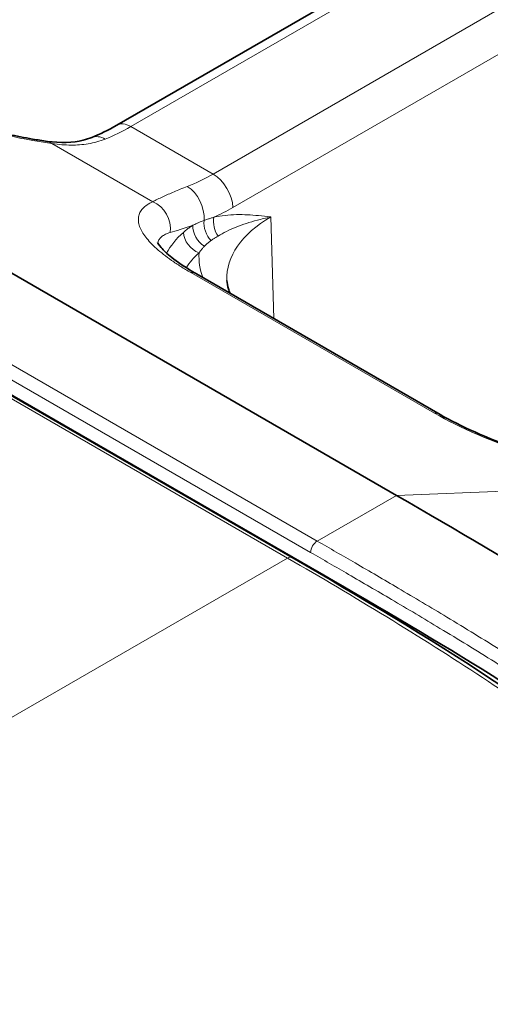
# Model space of a CAD drawing. Header units: millimetres. Extents: x 10 to 830, y 10 to 584.
# Tile 135 of 174: x 597.31 to 602.36, y 471.41 to 481.99. Entities that reach past the tile are written whole.
import ezdxf

# ---------------------------------------------------------------- set-up
doc = ezdxf.new("R2010")
doc.units = ezdxf.units.MM
doc.header["$LTSCALE"] = 2
doc.layers.add('Sichtbar (ISO)', color=7, linetype='Continuous', lineweight=35)
doc.layers.add('Sichtbar schmal (ISO)', color=7, linetype='Continuous', lineweight=18)

msp = doc.modelspace()

# ---------------------------------------------------------------- linework, layer by layer
at = {"layer": 'Sichtbar (ISO)'}
for p, q in [((600.23181413, 476.20829881), (519.70366547, 522.70124712)), ((519.82953793, 522.63557905), (600.43020573, 476.1007618)), ((598.34990293, 480.85359102), (611.09497239, 488.21196031)), ((601.35088382, 476.87726452), (586.85320733, 485.24750192)), ((599.20336534, 479.25626729), (601.81966043, 477.74574862))]:
    msp.add_line(p, q, dxfattribs=at)
for points, knots in [([(595.59712063, 481.33833364), (595.70589853, 481.2755309), (595.83308955, 481.21120976), (596.10786135, 481.08837473), (596.25896771, 481.02856494), (596.57762679, 480.91654896), (596.74914985, 480.8640495), (597.09720417, 480.77197202), (597.27689563, 480.73286701), (597.49804649, 480.6950021), (597.55134371, 480.68674666), (597.60320306, 480.67957492)], [0, 0, 0, 0, 0.04768765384, 0.04768765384, 0.09649841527, 0.09649841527, 0.14931248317, 0.14931248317, 0.20686206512, 0.20686206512, 0.2256340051, 0.2256340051, 0.2256340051, 0.2256340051]), ([(597.60320276, 480.67957496), (597.74342382, 480.66018402), (597.87699548, 480.66443032), (598.02056465, 480.69994428), (598.05102609, 480.70972995), (598.07973012, 480.7212093)], [0, 0, 0, 0, 0.052976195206, 0.052976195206, 0.068182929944, 0.068182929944, 0.068182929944, 0.068182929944]), ([(598.7868605, 479.59232411), (598.7868605, 479.59232411), (598.78686788, 479.59230467), (598.78737321, 479.59102794), (598.79795668, 479.56939387), (598.85016402, 479.50964186), (598.8888255, 479.47262853), (598.99832228, 479.38530897), (599.07495612, 479.3326612), (599.17655417, 479.27188348), (599.18983145, 479.26408111), (599.20336547, 479.25626721)], [0.02218247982, 0.02218247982, 0.02218247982, 0.02218247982, 0.02333700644, 0.02333700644, 0.06027791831, 0.06027791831, 0.09438375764, 0.09438375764, 0.13481119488, 0.13481119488, 0.14074450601, 0.14074450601, 0.14074450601, 0.14074450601]), ([(599.56552837, 479.04717237), (599.55821107, 479.06353211), (599.55220261, 479.07952325), (599.53764434, 479.12655797), (599.532543, 479.15651656), (599.53127454, 479.18616587)], [2.10348126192, 2.10348126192, 2.10348126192, 2.10348126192, 2.17935867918, 2.17935867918, 2.33149926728, 2.33149926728, 2.33149926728, 2.33149926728]), ([(601.81966031, 477.74574869), (601.92843821, 477.68294594), (602.05562923, 477.6186248), (602.33040102, 477.49578977), (602.48150739, 477.43597998), (602.80016646, 477.32396401), (602.97168952, 477.27146455), (603.31974384, 477.17938706), (603.4994353, 477.14028205), (603.72058616, 477.10241714), (603.77388339, 477.0941617), (603.82574274, 477.08698996)], [0, 0, 0, 0, 0.04768765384, 0.04768765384, 0.09649841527, 0.09649841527, 0.14931248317, 0.14931248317, 0.20686206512, 0.20686206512, 0.2256340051, 0.2256340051, 0.2256340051, 0.2256340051]), ([(601.35088382, 476.87726452), (602.66317382, 476.11961354), (604.87060348, 474.8158249), (607.04940098, 472.7936819), (608.3323328, 470.94435514), (609.29366024, 468.91181334), (609.95543246, 465.99795022), (609.98233918, 463.41287407), (609.98233918, 461.91654887)], [0, 0, 0, 0, 0.2107649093, 0.4059174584, 0.5034937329, 0.5996250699, 0.7918877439, 1, 1, 1, 1]), ([(600.23181413, 476.20829881), (601.6741728, 475.37555266), (603.13820532, 474.47665481), (605.03810669, 472.87320676), (605.52765516, 472.41264821), (606.31337861, 471.5218756), (606.62846212, 471.11353962), (607.27364347, 470.1163491), (607.5836805, 469.49739634), (608.03576645, 468.32611838), (608.19845505, 467.76295202), (608.50268782, 466.4326139), (608.61156697, 465.66738938), (608.8113582, 463.67374521), (608.84346307, 462.46672129), (608.84346304, 461.28268741)], [0, 0, 0, 0, 0.6115763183, 0.6115763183, 0.8263603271, 0.8263603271, 0.9813702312, 0.9813702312, 1.1835657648, 1.1835657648, 1.3667533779, 1.3667533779, 1.626572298, 1.626572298, 2.061356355, 2.061356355, 2.061356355, 2.061356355]), ([(600.43020573, 476.1007618), (601.74107458, 475.34393132), (602.87745667, 474.6718633), (603.88250349, 473.92151331), (604.81310171, 473.22674531), (605.63110127, 472.46486325), (606.31184099, 471.62226077), (606.65221085, 471.20095952), (606.95826575, 470.75947817), (607.22659397, 470.29439541), (607.4909487, 469.83619973), (607.71868582, 469.35509645), (607.91228263, 468.85194878), (608.29947625, 467.84565344), (608.55010863, 466.75118054), (608.68687165, 465.59092277), (608.83490902, 464.3350167), (608.84952906, 463.00203247), (608.84952906, 461.50746961)], [0, 0, 0, 0, 0.2107649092, 0.2107649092, 0.2107649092, 0.4059174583, 0.4059174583, 0.4059174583, 0.5034937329, 0.5034937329, 0.5034937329, 0.5996250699, 0.5996250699, 0.5996250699, 0.7918877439, 0.7918877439, 0.7918877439, 1, 1, 1, 1]), ([(601.70775057, 457.13896726), (601.70775057, 460.463197), (601.45978849, 463.64426525), (600.02141522, 466.13805033), (598.58304194, 468.63183541), (595.95425839, 470.43833574), (593.07539098, 472.10045061)], [0, 0, 0, 0, 0.5, 0.5, 0.5, 1, 1, 1, 1])]:
    msp.add_open_spline(points, degree=3, knots=knots, dxfattribs=at)
for points in [[(598.07972938, 480.721209), (598.16715754, 480.75617397), (598.25800817, 480.80053559), (598.34990295, 480.85359103)], [(601.2834865, 457.13896726), (601.2834865, 457.72959541), (601.26298914, 458.96283766), (601.15791763, 460.61226058), (600.96079144, 462.16404342), (600.65187745, 463.58571619), (600.21472412, 464.86474458), (599.67760033, 465.94870056), (599.00691613, 466.95528225), (598.11873604, 467.97146777), (597.04282288, 468.94857832), (595.79957336, 469.8933975), (594.42295731, 470.80918597), (593.37218931, 471.43919607), (592.86325895, 471.73302715)]]:
    msp.add_open_spline(points, degree=3, dxfattribs=at)
at = {"layer": 'Sichtbar schmal (ISO)'}
for p, q in [((600.50091641, 476.38653561), (519.90024861, 522.92135286)), ((519.82953793, 522.79887837), (600.43020574, 476.26406112)), ((600.18181412, 476.20334594), (519.65366547, 522.69629424)), ((598.49990293, 480.83873237), (611.24497239, 488.19710166)), ((612.12848162, 487.68700737), (599.38341215, 480.32863809)), ((612.34048443, 487.32820714), (599.59541496, 479.96983783)), ((599.38341215, 480.32863809), (598.49990293, 480.83873237)), ((598.73482593, 480.03094132), (597.65190198, 480.65616775)), ((600.00277431, 479.86702467), (600.035203, 478.77600559)), ((599.14316057, 479.27022433), (601.75945566, 477.75970565)), ((604.02204367, 476.97836373), (601.35088382, 476.87726452)), ((601.35088382, 476.87726452), (600.50091641, 476.38653561)), ((593.07539098, 472.10045061), (600.18181412, 476.20334594)), ((600.43020573, 476.1007618), (600.42369221, 476.09700122))]:
    msp.add_line(p, q, dxfattribs=at)
for centre, major_axis, ratio, start_param, end_param in [((596.89632733, 481.40352322), (1.9154252, -0.56627221), 0.2848126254, 4.0108407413, 5.20036823), ((598.49990293, 480.5937834), (-0.15, 0.25980762), 0.5773502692, 5.4977871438, 6.2831853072), ((598.56894229, 482.83702211), (1.32020976, 2.12076796), 0.5543442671, 3.7886405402, 3.9457880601), ((597.56210676, 480.38240309), (0.04109623, 0.29717184), 0.5240783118, 5.9498270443, 6.2831867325), ((598.19112925, 480.44265906), (-0.11139984, 0.27854995), 0.6636780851, 5.5865507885, 6.283185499), ((599.31437365, 482.40664706), (-1.1736155, -2.2052748), 0.5994740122, 0.6079241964, 0.76507172), ((599.38341215, 480.08368911), (-0.15, 0.25980762), 0.5773502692, 3.961897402, 5.4977871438), ((599.07293713, 479.93354704), (-0.10880463, 0.27957388), 0.6573723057, 4.0936317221, 5.592693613), ((598.6450307, 479.75717666), (-0.1231078, 0.27357717), 0.9185207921, 4.1264801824, 5.500960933), ((599.52635946, 482.29312809), (-1.32393735, -2.4653077), 0.5971478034, 0.6644208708, 0.7673246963), ((599.4276369, 479.76038883), (0.06218067, -0.19008831), 0.678240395, 4.1303741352, 5.3475643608), ((599.53312762, 479.78887643), (0.04282365, -0.19536155), 0.7140364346, 4.1631773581, 5.2540180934), ((601.14226226, 479.20913967), (-1.61147908, 0), 0.5773502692, 5.4977897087, 6.3078805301), ((600.75849547, 480.51091335), (1.9753049, 0.83115212), 0.0468845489, 3.5001382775, 3.7546689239), ((599.32124203, 479.71131601), (0.10275942, -0.17158235), 0.6840300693, 3.9566211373, 5.3566605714), ((600.43515548, 479.19489201), (-1.62833011, 0), 0.5773502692, 5.7138856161, 5.9753526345), ((599.23200087, 479.6451485), (0.13396815, -0.14850096), 0.687717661, 3.8278392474, 5.3637289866), ((600.43515548, 479.03729176), (-1.42845194, 0), 0.5773502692, 5.713885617, 5.9303376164), ((601.14226226, 479.44554005), (-1.91129633, 0), 0.5773502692, 6.2502753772, 6.4924999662), ((599.05336534, 478.99645967), (0.15, 0.25980762), 0.5773502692, 0, 0.3483148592), ((601.66966043, 477.48594099), (0.15, 0.25980762), 0.5773502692, 0, 0.3483148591), ((603.118867, 477.81093826), (1.91542519, -0.56627221), 0.2848126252, 4.0108407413, 5.2003682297), ((600.50091641, 476.30488595), (-0.05, -0.08660254), 0.5773502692, 3.926990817, 5.4977871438), ((600.18181413, 476.12169627), (0.05, 0.08660254), 0.5773502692, 0, 0.7853981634)]:
    msp.add_ellipse(centre, major_axis=major_axis, ratio=ratio, start_param=start_param, end_param=end_param, dxfattribs=at)
for points, knots in [([(597.65190198, 480.65616775), (597.68945769, 480.65042651), (597.72545891, 480.64629224), (597.75974834, 480.6435682), (597.79403777, 480.64084416), (597.8266125, 480.63951989), (597.85799741, 480.6393764), (597.88938232, 480.63923291), (597.9195723, 480.64025188), (597.95011749, 480.6425469), (597.98066269, 480.64484192), (598.01156869, 480.64843826), (598.04257955, 480.6536025), (598.07359041, 480.65876674), (598.10470905, 480.66551154), (598.13511687, 480.67384826), (598.16552468, 480.68218497), (598.19521899, 480.69209682), (598.22430328, 480.70374731)], [0.00000000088, 0.00000000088, 0.00000000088, 0.00000000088, 0.16666666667, 0.16666666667, 0.16666666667, 0.33333333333, 0.33333333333, 0.33333333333, 0.5, 0.5, 0.5, 0.66666666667, 0.66666666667, 0.66666666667, 0.83333333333, 0.83333333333, 0.83333333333, 1, 1, 1, 1]), ([(599.10611117, 480.19463529), (599.0794486, 480.18427573), (599.05425335, 480.17427647), (599.0307404, 480.16479485), (599.00722745, 480.15531323), (598.98539251, 480.14632167), (598.96414504, 480.13740404), (598.94289757, 480.1284864), (598.92224006, 480.1196542), (598.90193303, 480.11076547), (598.881626, 480.10187673), (598.86167108, 480.09293933), (598.84226514, 480.08399645), (598.82285921, 480.07505357), (598.80400273, 480.0661071), (598.78598898, 480.05723493), (598.76797524, 480.04836276), (598.75080468, 480.03956645), (598.73482593, 480.03094132)], [0, 0, 0, 0, 0.16666666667, 0.16666666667, 0.16666666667, 0.33333333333, 0.33333333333, 0.33333333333, 0.5, 0.5, 0.5, 0.66666666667, 0.66666666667, 0.66666666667, 0.83333333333, 0.83333333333, 0.83333333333, 0.9999999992, 0.9999999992, 0.9999999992, 0.9999999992]), ([(599.28575687, 479.82965207), (599.27211712, 479.82478823), (599.25856534, 479.81962378), (599.24536546, 479.81428151), (599.23483672, 479.81002032), (599.22452571, 479.80565104), (599.21404897, 479.80099803), (599.211391, 479.79981756), (599.20872262, 479.79861896), (599.20603801, 479.79739959), (599.19277162, 479.79137389), (599.17911396, 479.78483046), (599.16535133, 479.77784191)], [0.00000007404, 0.00000007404, 0.00000007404, 0.00000007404, 0.33333333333, 0.33333333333, 0.33333333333, 0.59921277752, 0.59921277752, 0.59921277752, 0.66666666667, 0.66666666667, 0.66666666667, 1, 1, 1, 1]), ([(599.39179243, 479.86477729), (599.38056895, 479.8612524), (599.36917058, 479.85762446), (599.35787815, 479.85397031), (599.34658572, 479.85031615), (599.33539936, 479.84663571), (599.32347387, 479.84262516), (599.31154838, 479.8386146), (599.29888352, 479.83427406), (599.2857569, 479.82965207)], [0, 0, 0, 0, 0.3333333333, 0.3333333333, 0.3333333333, 0.6666666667, 0.6666666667, 0.6666666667, 1, 1, 1, 1]), ([(600.00277009, 479.86702299), (599.95640507, 479.87253365), (599.91206908, 479.87754896), (599.87087801, 479.88151566), (599.82968695, 479.88548237), (599.79164345, 479.88839907), (599.75277726, 479.89029336), (599.71391107, 479.89218765), (599.67422298, 479.89305911), (599.63368586, 479.89222796), (599.59314875, 479.8913968), (599.5517634, 479.88886261), (599.51126452, 479.88436478), (599.47076566, 479.87986696), (599.43115396, 479.87340513), (599.39179244, 479.8647773)], [0, 0, 0, 0, 0.2, 0.2, 0.2, 0.4, 0.4, 0.4, 0.6, 0.6, 0.6, 0.8, 0.8, 0.8, 0.99999997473, 0.99999997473, 0.99999997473, 0.99999997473]), ([(600.00277009, 479.86702299), (599.95018227, 479.85609152), (599.90202511, 479.84463702), (599.85885083, 479.83318349), (599.81567654, 479.82172997), (599.7774043, 479.81033775), (599.73990479, 479.7979901), (599.70240528, 479.78564244), (599.66574622, 479.77230662), (599.63008504, 479.75788037), (599.59442386, 479.74345412), (599.55976624, 479.72791336), (599.52729705, 479.71184814), (599.49482785, 479.69578291), (599.46453885, 479.67921744), (599.43567542, 479.66196015)], [0, 0, 0, 0, 0.2, 0.2, 0.2, 0.4, 0.4, 0.4, 0.6, 0.6, 0.6, 0.8, 0.8, 0.8, 1, 1, 1, 1]), ([(599.16535113, 479.77784176), (599.15321208, 479.77039272), (599.14134346, 479.76258126), (599.12975615, 479.754433), (599.11816885, 479.74628474), (599.10686284, 479.73779968), (599.09584258, 479.72899679), (599.08482233, 479.7201939), (599.07408787, 479.71107318), (599.06364775, 479.70165477)], [0, 0, 0, 0, 0.3333333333, 0.3333333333, 0.3333333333, 0.6666666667, 0.6666666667, 0.6666666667, 1, 1, 1, 1]), ([(598.92247825, 479.70011723), (598.90281473, 479.69458446), (598.88545252, 479.68819755), (598.87037188, 479.68106655), (598.85529124, 479.67393554), (598.84247261, 479.66606735), (598.83171682, 479.65743575), (598.82096103, 479.64880415), (598.81229055, 479.63940339), (598.80572974, 479.62933421), (598.79916893, 479.61926502), (598.79470859, 479.60852799), (598.79228703, 479.59717352), (598.79144184, 479.59321051), (598.79084523, 479.58917217), (598.79049473, 479.58506113)], [0, 0, 0, 0, 0.07142857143, 0.07142857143, 0.07142857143, 0.14285714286, 0.14285714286, 0.14285714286, 0.21428571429, 0.21428571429, 0.21428571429, 0.28571428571, 0.28571428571, 0.28571428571, 0.31064477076, 0.31064477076, 0.31064477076, 0.31064477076]), ([(599.36074888, 479.6136576), (599.35254802, 479.60791937), (599.34441817, 479.60181091), (599.33653421, 479.59547999), (599.32865024, 479.58914907), (599.32100701, 479.58260732), (599.31314595, 479.57543028), (599.30528491, 479.56825325), (599.29721221, 479.56042933), (599.2891212, 479.55206091)], [0, 0, 0, 0, 0.33333333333, 0.33333333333, 0.33333333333, 0.66666666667, 0.66666666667, 0.66666666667, 0.99999919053, 0.99999919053, 0.99999919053, 0.99999919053]), ([(599.43567537, 479.66196013), (599.42747497, 479.65705823), (599.41923696, 479.65202858), (599.41116304, 479.64697826), (599.4030891, 479.64192794), (599.3951801, 479.6368638), (599.38684365, 479.63137127), (599.37850721, 479.62587874), (599.36974297, 479.61995073), (599.36074891, 479.61365762)], [0.00000060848, 0.00000060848, 0.00000060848, 0.00000060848, 0.33333333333, 0.33333333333, 0.33333333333, 0.66666666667, 0.66666666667, 0.66666666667, 0.99999970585, 0.99999970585, 0.99999970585, 0.99999970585]), ([(599.28912114, 479.55206085), (599.28212442, 479.54482515), (599.27533907, 479.53738483), (599.26877232, 479.52975851), (599.26220556, 479.52213219), (599.25585739, 479.51431992), (599.24972778, 479.50633088), (599.24359817, 479.49834185), (599.23768715, 479.49017596), (599.23200087, 479.48184919)], [0, 0, 0, 0, 0.33333333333, 0.33333333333, 0.33333333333, 0.66666666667, 0.66666666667, 0.66666666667, 0.99999998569, 0.99999998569, 0.99999998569, 0.99999998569]), ([(600.50091641, 476.38653561), (600.63826755, 476.30723599), (600.77375411, 476.22884564), (600.90744822, 476.15116038), (601.06363626, 476.06040464), (601.21737791, 475.97060985), (601.36878489, 475.88145249), (601.54606209, 475.77706121), (601.72013844, 475.67354121), (601.89118361, 475.57037887), (602.09180272, 475.44937963), (602.28825101, 475.32886759), (602.48076988, 475.20802418), (602.7068202, 475.06613321), (602.92745049, 474.92377794), (603.14297394, 474.77969544), (603.38100691, 474.6205648), (603.61280301, 474.45932252), (603.83853766, 474.29435009), (604.05685492, 474.13479847), (604.26951324, 473.97177026), (604.47646797, 473.80467589), (604.66884566, 473.64935097), (604.85628881, 473.49052313), (605.03869164, 473.32787002), (605.2113622, 473.17389541), (605.37951498, 473.0164956), (605.54291865, 472.85545228), (605.69550726, 472.70506779), (605.84395498, 472.55150876), (605.98797558, 472.39470641), (606.12172354, 472.24908839), (606.25165433, 472.10067494), (606.3774764, 471.94953224), (606.49406842, 471.80947706), (606.60711239, 471.66711478), (606.71658094, 471.52221311), (606.81994078, 471.38539742), (606.92009721, 471.24633729), (607.01689551, 471.10497318), (607.11522253, 470.96137654), (607.21008649, 470.81540208), (607.30124494, 470.66703747), (607.39606903, 470.51270687), (607.48686091, 470.35584094), (607.57358422, 470.19641896), (607.65907393, 470.0392647), (607.74058154, 469.87966345), (607.81817348, 469.71784092), (607.89211095, 469.56364001), (607.96249192, 469.40742052), (608.02936682, 469.24929331), (608.09630188, 469.09102387), (608.15970938, 468.93088184), (608.21972816, 468.76878204), (608.28327834, 468.59714455), (608.34301214, 468.42333227), (608.3989972, 468.24762718), (608.45925466, 468.05851345), (608.51516772, 467.8672074), (608.56688688, 467.67393964), (608.62293423, 467.46449797), (608.67405419, 467.25275344), (608.72048773, 467.03885877), (608.77105182, 466.80593688), (608.81605609, 466.57046735), (608.85582506, 466.33247126), (608.89883271, 466.07509332), (608.93571539, 465.81476207), (608.9668442, 465.55140764), (609.00026049, 465.26870084), (609.02702106, 464.98252988), (609.04840079, 464.69238233), (609.07075647, 464.3889899), (609.08722695, 464.08126015), (609.09933948, 463.76817783), (609.11050603, 463.47954674), (609.11797908, 463.18636585), (609.12294046, 462.88769694), (609.12722864, 462.62955436), (609.12964903, 462.36730893), (609.13095881, 462.10030301), (609.13204498, 461.87888061), (609.132372, 461.65418201), (609.13237177, 461.42581996)], [0, 0, 0, 0, 0.0220597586, 0.0220597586, 0.0220597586, 0.0478310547, 0.0478310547, 0.0478310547, 0.0780057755, 0.0780057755, 0.0780057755, 0.1133977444, 0.1133977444, 0.1133977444, 0.1549540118, 0.1549540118, 0.1549540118, 0.2008504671, 0.2008504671, 0.2008504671, 0.2452388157, 0.2452388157, 0.2452388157, 0.2865006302, 0.2865006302, 0.2865006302, 0.3255608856, 0.3255608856, 0.3255608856, 0.362035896, 0.362035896, 0.362035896, 0.3959092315, 0.3959092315, 0.3959092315, 0.4272976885, 0.4272976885, 0.4272976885, 0.4569345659, 0.4569345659, 0.4569345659, 0.4870394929, 0.4870394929, 0.4870394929, 0.5183549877, 0.5183549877, 0.5183549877, 0.5492250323, 0.5492250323, 0.5492250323, 0.5786411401, 0.5786411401, 0.5786411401, 0.6080837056, 0.6080837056, 0.6080837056, 0.6392586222, 0.6392586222, 0.6392586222, 0.6728126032, 0.6728126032, 0.6728126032, 0.7091745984, 0.7091745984, 0.7091745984, 0.7487712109, 0.7487712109, 0.7487712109, 0.7915924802, 0.7915924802, 0.7915924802, 0.8375604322, 0.8375604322, 0.8375604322, 0.885626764, 0.885626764, 0.885626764, 0.9299391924, 0.9299391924, 0.9299391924, 0.9682388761, 0.9682388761, 0.9682388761, 1, 1, 1, 1]), ([(600.43020574, 476.26406112), (600.56564961, 476.18586267), (600.70108502, 476.1075087), (600.83650984, 476.02881778), (600.99014569, 475.93954503), (601.1437679, 475.84983862), (601.29736937, 475.759389), (601.47124529, 475.65700059), (601.64509463, 475.55365983), (601.81889432, 475.44883615), (602.01501044, 475.33055276), (602.21106335, 475.21038118), (602.40697918, 475.08740544), (602.62713076, 474.949217), (602.84710927, 474.80748772), (603.06669492, 474.6606894), (603.29792501, 474.50610649), (603.52871948, 474.34590268), (603.7585202, 474.17795918), (603.970728, 474.02287298), (604.18208838, 473.86118679), (604.39193718, 473.6917551), (604.5791972, 473.54056157), (604.76525355, 473.3832003), (604.94940717, 473.21898625), (605.1176563, 473.0689546), (605.28431717, 472.91320275), (605.44863995, 472.75125352), (605.59746506, 472.6045781), (605.7443723, 472.45281916), (605.88863165, 472.29575702), (606.01919134, 472.15361035), (606.14758218, 472.00711989), (606.27315173, 471.85628039), (606.3871121, 471.71938634), (606.49874875, 471.57891024), (606.60748801, 471.43497421), (606.70874515, 471.30094212), (606.80748991, 471.16390985), (606.90322826, 471.02409326), (606.99970848, 470.88319325), (607.09313551, 470.73946559), (607.18296541, 470.59326456), (607.27621593, 470.44149637), (607.36559016, 470.28706285), (607.4507175, 470.1305733), (607.5351121, 469.97543073), (607.61533262, 469.81826738), (607.6913191, 469.65979353), (607.76455813, 469.50704962), (607.83386378, 469.35308827), (607.8992637, 469.19844866), (607.96580343, 469.04111393), (608.02830011, 468.88307709), (608.08689654, 468.72481867), (608.15034085, 468.553467), (608.20921284, 468.38185556), (608.26382481, 468.21045967), (608.32417983, 468.02103963), (608.37933173, 467.83188284), (608.42976177, 467.64343246), (608.48610724, 467.43287693), (608.53655813, 467.22320325), (608.58180267, 467.01478501), (608.6328411, 466.77967734), (608.67725438, 466.54616723), (608.71596289, 466.3145193), (608.75955137, 466.05366757), (608.79590602, 465.79517715), (608.82616947, 465.5391427), (608.86016925, 465.25149815), (608.88648094, 464.96695343), (608.90725692, 464.68499565), (608.93007655, 464.375303), (608.94621787, 464.06873124), (608.95799186, 463.76440743), (608.96939017, 463.46979387), (608.9766954, 463.17728709), (608.98153238, 462.88610767), (608.98590134, 462.62310204), (608.98825658, 462.36117934), (608.98953859, 462.09983814), (608.9906424, 461.87482548), (608.99095062, 461.65024389), (608.99095041, 461.42581995)], [0, 0, 0, 0, 0.0278230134, 0.0278230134, 0.0278230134, 0.0593874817, 0.0593874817, 0.0593874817, 0.0951182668, 0.0951182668, 0.0951182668, 0.135437, 0.135437, 0.135437, 0.1807433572, 0.1807433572, 0.1807433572, 0.2284522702, 0.2284522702, 0.2284522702, 0.2725087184, 0.2725087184, 0.2725087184, 0.311822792, 0.311822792, 0.311822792, 0.3477414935, 0.3477414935, 0.3477414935, 0.380272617, 0.380272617, 0.380272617, 0.4097144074, 0.4097144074, 0.4097144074, 0.4364342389, 0.4364342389, 0.4364342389, 0.4613155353, 0.4613155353, 0.4613155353, 0.4863896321, 0.4863896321, 0.4863896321, 0.5124185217, 0.5124185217, 0.5124185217, 0.5382233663, 0.5382233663, 0.5382233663, 0.5630951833, 0.5630951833, 0.5630951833, 0.5884004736, 0.5884004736, 0.5884004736, 0.6157993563, 0.6157993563, 0.6157993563, 0.6460795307, 0.6460795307, 0.6460795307, 0.6799115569, 0.6799115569, 0.6799115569, 0.7180760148, 0.7180760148, 0.7180760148, 0.7610518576, 0.7610518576, 0.7610518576, 0.8093335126, 0.8093335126, 0.8093335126, 0.8623644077, 0.8623644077, 0.8623644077, 0.9137032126, 0.9137032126, 0.9137032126, 0.9600746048, 0.9600746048, 0.9600746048, 1, 1, 1, 1]), ([(594.82526604, 443.67969711), (594.94476415, 443.70487984), (595.06075316, 443.73385404), (595.17402909, 443.76639138), (595.53289377, 443.86947152), (595.86484539, 444.00742082), (596.19013251, 444.19112225), (596.51541964, 444.37482367), (596.83383793, 444.60459026), (597.14648434, 444.90247686), (597.45913076, 445.20036347), (597.76558765, 445.56701601), (598.04605125, 446.01682005), (598.32651484, 446.46662409), (598.5805447, 447.00002476), (598.78926253, 447.61485944), (598.99798035, 448.22969411), (599.16049572, 448.92689845), (599.26378985, 449.66581563), (599.36708398, 450.40473281), (599.4121127, 451.18471713), (599.4012185, 451.98400004), (599.39032431, 452.78328296), (599.32389595, 453.60157731), (599.20789076, 454.42384084), (599.09188558, 455.24610436), (598.92617261, 456.07234829), (598.71475481, 456.89066739), (598.50333701, 457.70898649), (598.24567675, 458.51951146), (597.9587342, 459.28635787), (597.67179164, 460.05320428), (597.35598844, 460.7764529), (597.03207016, 461.44063637), (596.70815187, 462.10481985), (596.37659415, 462.71006015), (596.04181784, 463.26991155), (595.70704153, 463.82976296), (595.36905024, 464.3441915), (595.03043661, 464.82128862), (594.69182297, 465.29838575), (594.35253528, 465.73811084), (594.02105991, 466.14144982), (593.68958455, 466.5447888), (593.3659429, 466.91177682), (593.0544766, 467.24698211), (592.74301031, 467.58218739), (592.44371282, 467.88559383), (592.15981387, 468.161141), (591.87591491, 468.43668817), (591.60743216, 468.68442956), (591.35005787, 468.91317241), (591.09268357, 469.14191526), (590.84641686, 469.35165098), (590.60689436, 469.54862521), (590.36737186, 469.74559943), (590.134593, 469.9298126), (589.90191577, 470.10820236), (589.66923854, 470.28659212), (589.4366643, 470.4591539), (589.18529905, 470.63971902), (588.9339338, 470.82028414), (588.66375949, 471.00870155), (588.37998325, 471.20032762), (588.09620701, 471.39195369), (587.79883083, 471.58682772), (587.49151413, 471.78281705), (587.18419743, 471.97880638), (586.86694159, 472.17593038), (586.54149282, 472.37392974), (586.21604405, 472.5719291), (585.88240234, 472.77080383), (585.54174339, 472.97111133), (585.20108445, 473.17141882), (584.85340827, 473.37315907), (584.49832046, 473.57816878)], [0.26316209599, 0.26316209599, 0.26316209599, 0.26316209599, 0.27272727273, 0.27272727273, 0.27272727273, 0.30303030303, 0.30303030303, 0.30303030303, 0.33333333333, 0.33333333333, 0.33333333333, 0.36363636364, 0.36363636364, 0.36363636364, 0.39393939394, 0.39393939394, 0.39393939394, 0.42424242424, 0.42424242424, 0.42424242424, 0.45454545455, 0.45454545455, 0.45454545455, 0.48484848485, 0.48484848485, 0.48484848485, 0.51515151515, 0.51515151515, 0.51515151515, 0.54545454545, 0.54545454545, 0.54545454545, 0.57575757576, 0.57575757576, 0.57575757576, 0.60606060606, 0.60606060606, 0.60606060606, 0.63636363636, 0.63636363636, 0.63636363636, 0.66666666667, 0.66666666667, 0.66666666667, 0.69696969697, 0.69696969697, 0.69696969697, 0.72727272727, 0.72727272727, 0.72727272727, 0.75757575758, 0.75757575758, 0.75757575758, 0.78787878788, 0.78787878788, 0.78787878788, 0.81818181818, 0.81818181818, 0.81818181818, 0.84848484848, 0.84848484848, 0.84848484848, 0.87878787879, 0.87878787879, 0.87878787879, 0.90909090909, 0.90909090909, 0.90909090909, 0.93939393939, 0.93939393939, 0.93939393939, 0.9696969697, 0.9696969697, 0.9696969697, 1, 1, 1, 1]), ([(595.86237735, 444.23518162), (595.89265197, 444.25141916), (595.92285353, 444.26804495), (595.95299895, 444.28506748), (596.27363966, 444.46612702), (596.58760932, 444.69264047), (596.89603986, 444.98630416), (597.20447039, 445.27996785), (597.50651307, 445.64204694), (597.7833998, 446.08583922), (597.867525, 446.22067456), (597.94929825, 446.36299811), (598.02812361, 446.51298136), (598.20874127, 446.85664771), (598.37381173, 447.2407312), (598.51743952, 447.66355452), (598.72374952, 448.27090686), (598.88455088, 448.96011632), (598.98649295, 449.69091236), (599.07846102, 450.35020745), (599.12376071, 451.04248298), (599.12375962, 451.75204391), (599.12375951, 451.82899622), (599.12322857, 451.90615176), (599.12217248, 451.98348912), (599.1113784, 452.77393795), (599.04579829, 453.58312971), (598.93102219, 454.39615197), (598.81624609, 455.20917423), (598.65229273, 456.02592166), (598.44375213, 456.83423501), (598.32010569, 457.31349452), (598.18057564, 457.79009002), (598.02811551, 458.25623133), (597.92343821, 458.57627836), (597.81269826, 458.89140462), (597.69733862, 459.19945909), (597.41396028, 459.95618796), (597.10268977, 460.66965416), (596.78317968, 461.32465019), (596.46366959, 461.97964621), (596.13675395, 462.5763257), (595.80683732, 463.12815362), (595.49988199, 463.64157582), (595.19016478, 464.11605182), (594.87977908, 464.55831061), (594.85656118, 464.59139306), (594.83333835, 464.62429521), (594.8101111, 464.65702065), (594.47637326, 465.12723228), (594.14188667, 465.56077995), (593.81486248, 465.95867373), (593.48783829, 466.35656751), (593.16832919, 466.71888738), (592.8606807, 467.04999581), (592.5530322, 467.38110423), (592.25723768, 467.68098514), (591.97652662, 467.95341723), (591.69581556, 468.22584933), (591.43022168, 468.4709369), (591.17552147, 468.6973114), (590.92082125, 468.9236859), (590.67700385, 469.13128299), (590.43981056, 469.32638043), (590.32306887, 469.42240341), (590.20791837, 469.51538351), (590.09358022, 469.60613334), (589.97560855, 469.69976709), (589.85850149, 469.79102729), (589.74136304, 469.88080171), (589.51069401, 470.05758551), (589.27996931, 470.2288021), (589.03041857, 470.40813916), (588.78086783, 470.58747622), (588.51246126, 470.77457878), (588.23033885, 470.96505683), (587.94821643, 471.15553487), (587.65237765, 471.34942434), (587.34641603, 471.54455223), (587.04045441, 471.73968012), (586.72437258, 471.93607583), (586.39998049, 472.13342837), (586.0755884, 472.3307809), (585.74288601, 472.52910147), (585.40272207, 472.72911631), (585.06255812, 472.92913116), (584.7149327, 473.13083966), (584.36060077, 473.33541329)], [0.3001813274, 0.3001813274, 0.3001813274, 0.3001813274, 0.30303030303, 0.30303030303, 0.30303030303, 0.33333333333, 0.33333333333, 0.33333333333, 0.36363636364, 0.36363636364, 0.36363636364, 0.37284319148, 0.37284319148, 0.37284319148, 0.39393939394, 0.39393939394, 0.39393939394, 0.42424242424, 0.42424242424, 0.42424242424, 0.45158061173, 0.45158061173, 0.45158061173, 0.45454545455, 0.45454545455, 0.45454545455, 0.48484848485, 0.48484848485, 0.48484848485, 0.51515151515, 0.51515151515, 0.51515151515, 0.53311857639, 0.53311857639, 0.53311857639, 0.54545454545, 0.54545454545, 0.54545454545, 0.57575757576, 0.57575757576, 0.57575757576, 0.60606060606, 0.60606060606, 0.60606060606, 0.63425462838, 0.63425462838, 0.63425462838, 0.63636363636, 0.63636363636, 0.63636363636, 0.66666666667, 0.66666666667, 0.66666666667, 0.69696969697, 0.69696969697, 0.69696969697, 0.72727272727, 0.72727272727, 0.72727272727, 0.75757575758, 0.75757575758, 0.75757575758, 0.78787878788, 0.78787878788, 0.78787878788, 0.80279331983, 0.80279331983, 0.80279331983, 0.81818181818, 0.81818181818, 0.81818181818, 0.84848484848, 0.84848484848, 0.84848484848, 0.87878787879, 0.87878787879, 0.87878787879, 0.90909090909, 0.90909090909, 0.90909090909, 0.93939393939, 0.93939393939, 0.93939393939, 0.9696969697, 0.9696969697, 0.9696969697, 1, 1, 1, 1])]:
    msp.add_open_spline(points, degree=3, knots=knots, dxfattribs=at)
for points in [[(598.73482593, 480.03094132), (598.71165882, 480.02051608), (598.6709575, 479.99794946), (598.62585975, 479.95962539), (598.59550095, 479.91652269), (598.58007029, 479.8694579), (598.57906551, 479.81880862), (598.59209388, 479.76503424), (598.61862565, 479.70865325), (598.65805734, 479.65015078), (598.70979674, 479.58988653), (598.77370803, 479.52788722), (598.84850231, 479.46517744), (598.93529918, 479.40079204), (599.03374955, 479.33529685), (599.10557554, 479.29192414), (599.14316057, 479.27022433)], [(608.81417372, 461.24186258), (608.81417372, 462.07292002), (608.77787367, 463.71407705), (608.55256477, 466.07716721), (608.06309619, 468.2877447), (607.19948232, 470.28230931), (605.90600473, 472.02869198), (604.23772307, 473.55868143), (602.30455732, 474.93573996), (600.90153097, 475.78781722), (600.18181412, 476.20334594)]]:
    msp.add_open_spline(points, degree=3, dxfattribs=at)

doc.saveas('drawing.dxf')
